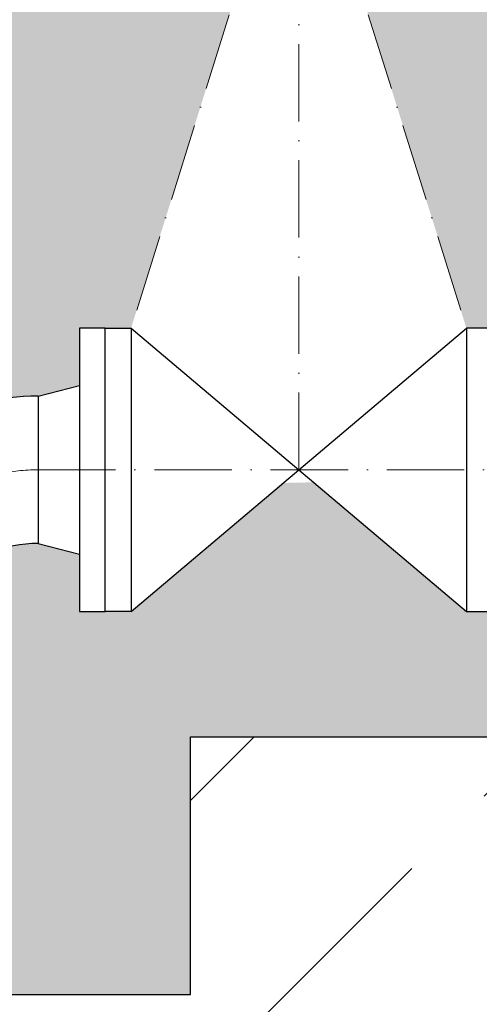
# Model space of a CAD drawing. Header units: millimetres. Extents: x -48448 to 452754, y -13941 to 17062.
# Tile 62 of 256: x 13752 to 14108, y -3978 to -3214. Entities that reach past the tile are written whole.
import ezdxf

# ---------------------------------------------------------------- set-up
doc = ezdxf.new("R2010")
doc.units = ezdxf.units.MM
doc.linetypes.add('ACAD_ISO10W100', pattern=[18, 12, -3, 0, -3])
doc.layers.add('Bemaßung', color=7, linetype='Continuous', lineweight=13)

msp = doc.modelspace()

# ---------------------------------------------------------------- hatches: boundary and pattern name
h = msp.add_hatch()
h.set_pattern_fill('ANSI33', color=256, scale=50)
h.set_pattern_definition([(45, (-26299.61749887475, 0), (-224.5064030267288, 224.5064030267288), []), (45, (-26075.11099887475, 0), (-224.5064030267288, 224.5064030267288), [158.75, -79.375])])
h.paths.add_polyline_path([(15183.88293021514, -2152.069021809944), (15158.88293021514, -2152.069021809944), (15158.88293021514, -2155.588926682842), (15163.88293021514, -2155.588926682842)], flags=16)
h.paths.add_polyline_path([(14833.88293021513, -2152.069021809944), (14808.88293021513, -2152.069021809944), (14808.88293021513, -2155.588926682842), (14813.88293021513, -2155.588926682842)], flags=16)
h.paths.add_polyline_path([(14808.88293021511, -3698.708484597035), (14808.88293021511, -3695.188579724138), (14803.88293021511, -3695.188579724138), (14783.88293021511, -3698.708484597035)], flags=16)
h.paths.add_polyline_path([(15255.82466911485, -3905.36756811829), (14933.88293021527, -3905.36756811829), (14933.88293021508, -3770.202525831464), (14819.23546252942, -3770.202525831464, -1), (14798.5303979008, -3770.202525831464), (14683.88293021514, -3770.202525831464), (13883.88293021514, -3770.202525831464), (13883.88293021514, -3970.202525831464), (13383.88293021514, -3970.202525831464), (13383.88293021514, -3770.202525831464), (13269.23546252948, -3770.202525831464, -1), (13248.53039790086, -3770.202525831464), (13133.8829302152, -3770.202525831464), (13133.8829302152, -4270.202525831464), (14890.98971140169, -4270.202525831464)])
h.paths.add_polyline_path([(14808.88293021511, -3841.696567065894), (14808.88293021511, -3845.216471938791), (14813.88293021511, -3845.216471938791), (14833.88293021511, -3841.696567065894)], flags=16)
h.paths.add_polyline_path([(13283.88293021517, -3841.696567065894), (13258.88293021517, -3841.696567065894), (13258.88293021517, -3845.216471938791), (13263.88293021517, -3845.216471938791)], flags=16)
h.paths.add_polyline_path([(16024.2338346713, -3494.999753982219), (16493.22585296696, -3479.869458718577), (16486.58119211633, -3273.905672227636), (16017.58917382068, -3289.035967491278)], flags=25)
edge = h.paths.add_edge_path()
edge.add_line((16955.6852954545, -3872.577230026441), (16955.6852954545, -3578.115524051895))
edge.add_line((16955.6852954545, -3578.115524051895), (14683.88293021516, -3621.938627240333))
edge.add_line((14683.88293021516, -3621.938627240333), (14683.88293021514, -3770.202525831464))
edge.add_line((14683.88293021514, -3770.202525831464), (14798.5303979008, -3770.202525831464))
edge.add_arc((14808.88293021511, -3770.202525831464), 10.35253231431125, 0, 180, ccw=False)
edge.add_line((14819.23546252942, -3770.202525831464), (14933.88293021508, -3770.202525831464))
edge.add_line((14933.88293021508, -3770.202525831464), (14933.88293021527, -3905.36756811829))
edge.add_line((14933.88293021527, -3905.36756811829), (15255.82466911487, -3905.36756811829))
edge.add_line((15255.82466911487, -3905.36756811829), (16955.6852954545, -3872.577230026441))
edge = h.paths.add_edge_path()
edge.add_line((16955.6852954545, -3463.794260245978), (16955.68529545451, -2111.11509883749))
edge.add_line((16955.68529545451, -2111.11509883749), (15344.88293021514, -2030.574980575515))
edge.add_line((15344.88293021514, -2030.574980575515), (15344.88293021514, -2080.574980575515))
edge.add_line((15344.88293021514, -2080.574980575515), (15169.23546252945, -2080.574980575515))
edge.add_arc((15158.88293021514, -2080.574980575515), 10.35253231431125, -180, 0, ccw=False)
edge.add_line((15148.53039790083, -2080.574980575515), (14819.23546252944, -2080.574980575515))
edge.add_arc((14808.88293021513, -2080.574980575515), 10.35253231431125, -180, 0, ccw=False)
edge.add_line((14798.53039790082, -2080.574980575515), (14683.88293021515, -2080.574980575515))
edge.add_line((14683.88293021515, -2080.574980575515), (14683.88293021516, -3507.617363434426))
edge.add_line((14683.88293021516, -3507.617363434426), (16955.6852954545, -3463.794260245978))
at = {"layer": 'Bemaßung'}
h = msp.add_hatch(color=254, dxfattribs=at)
h.dxf.hatch_style = 1
edge = h.paths.add_edge_path()
edge.add_spline(control_points=[(13511.56042902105, -2770.202525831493), (13507.81351673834, -2845.546237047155), (13497.63938579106, -2920.81168649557), (13491.86428464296, -2996.052525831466)], knot_values=[395.3288283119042, 395.3288283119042, 395.3288283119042, 395.3288283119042, 621.4842521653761, 621.4842521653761, 621.4842521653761, 621.4842521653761], degree=3, periodic=0)
edge.add_line((13491.86428464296, -2996.052525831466), (13559.73293021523, -2996.052525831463))
edge.add_line((13559.73293021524, -2996.052525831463), (13559.73293021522, -2770.202525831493))
edge.add_line((13559.73293021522, -2770.202525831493), (13511.56042902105, -2770.202525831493))
edge = h.paths.add_edge_path()
edge.add_line((13645.56081709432, -2770.202525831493), (13608.03293021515, -2770.202525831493))
edge.add_line((13608.03293021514, -2770.202525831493), (13608.03293021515, -3577.830013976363))
edge.add_arc((13765.88293021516, -3715.041893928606), 209.150000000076, 125.12001380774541, 139.0010402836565, ccw=False)
edge.add_line((13645.56081709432, -3543.967899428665), (13645.56081709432, -2770.202525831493))
edge = h.paths.add_edge_path()
edge.add_line((13952.88293021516, -2770.202525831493), (13687.96081709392, -2770.202525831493))
edge.add_line((13687.96081709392, -2770.202525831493), (13687.9608170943, -3520.949475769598))
edge.add_arc((13765.88293021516, -3715.041893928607), 209.1500000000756, 90.00000000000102, 111.8739370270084, ccw=False)
edge.add_line((13765.88293021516, -3505.891893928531), (13797.88293021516, -3497.541893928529))
edge.add_line((13797.88293021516, -3497.541893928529), (13797.88293021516, -3453.041893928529))
edge.add_line((13797.88293021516, -3453.041893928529), (13817.88293021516, -3453.041893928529))
edge.add_line((13817.88293021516, -3453.041893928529), (13837.88293021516, -3453.041893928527))
edge.add_line((13837.88293021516, -3453.041893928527), (13967.88293021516, -3038.041893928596))
edge.add_line((13967.88293021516, -3038.041893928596), (13947.88293021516, -3038.041893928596))
edge.add_line((13947.88293021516, -3038.041893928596), (13947.88293021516, -2913.041893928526))
edge.add_line((13947.88293021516, -2913.041893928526), (13952.88293021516, -2913.041893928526))
edge.add_line((13952.88293021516, -2913.041893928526), (13952.88293021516, -2770.202525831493))
edge = h.paths.add_edge_path()
edge.add_line((14383.88293021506, -2770.202525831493), (13982.88293021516, -2770.202525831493))
edge.add_line((13982.88293021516, -2770.202525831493), (13982.88293021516, -2913.041893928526))
edge.add_line((13982.88293021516, -2913.041893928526), (13987.88293021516, -2913.041893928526))
edge.add_line((13987.88293021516, -2913.041893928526), (13987.88293021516, -3038.041893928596))
edge.add_line((13987.88293021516, -3038.041893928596), (13967.88293021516, -3038.041893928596))
edge.add_line((13967.88293021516, -3038.041893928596), (14097.88293021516, -3453.041893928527))
edge.add_line((14097.88293021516, -3453.041893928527), (14117.88293021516, -3453.041893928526))
edge.add_line((14117.88293021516, -3453.041893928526), (14137.88293021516, -3453.041893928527))
edge.add_line((14137.88293021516, -3453.041893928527), (14137.88293021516, -3497.541893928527))
edge.add_line((14137.88293021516, -3497.541893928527), (14169.88293021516, -3505.891893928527))
edge.add_line((14169.88293021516, -3505.891893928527), (14192.82272365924, -3505.891893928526))
edge.add_arc((14274.88293021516, -3563.041893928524), 99.99999999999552, 34.85489168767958, 145.1451083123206, ccw=False)
edge.add_line((14356.94313677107, -3505.891893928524), (14379.88293021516, -3505.891893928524))
edge.add_line((14379.88293021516, -3505.891893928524), (14411.88293021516, -3497.541893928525))
edge.add_line((14411.88293021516, -3497.541893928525), (14411.88293021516, -3453.041893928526))
edge.add_line((14411.88293021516, -3453.041893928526), (14431.88293021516, -3453.041893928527))
edge.add_line((14431.88293021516, -3453.041893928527), (14451.88293021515, -3453.041893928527))
edge.add_line((14451.88293021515, -3453.041893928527), (14451.88293021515, -3497.541893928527))
edge.add_line((14451.88293021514, -3497.541893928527), (14483.88293021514, -3505.881262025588))
edge.add_line((14483.88293021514, -3505.881262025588), (14683.88293021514, -3502.023258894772))
edge.add_line((14683.88293021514, -3502.023258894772), (14683.88293021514, -2770.202525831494))
edge.add_line((14683.88293021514, -2770.202525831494), (14583.88281354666, -2770.202525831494))
edge.add_line((14583.88281354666, -2770.202525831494), (14583.88279735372, -3070.535129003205))
edge.add_arc((14533.88283056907, -3023.236854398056), 68.8267641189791, 223.4094697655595, 316.5905302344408, ccw=False)
edge.add_arc((14433.88289699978, -3023.236854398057), 68.8267641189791, 223.409469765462, 316.5905302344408, ccw=False)
edge.add_line((14383.88293021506, -3070.535129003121), (14383.88293021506, -2770.202525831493))
edge = h.paths.add_edge_path()
edge.add_line((14683.88293021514, -3616.344522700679), (14483.88313522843, -3620.202521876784))
edge.add_line((14483.88313522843, -3620.202521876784), (14451.88293021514, -3628.541893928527))
edge.add_line((14451.88293021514, -3628.541893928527), (14451.88293021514, -3673.041893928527))
edge.add_line((14451.88293021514, -3673.041893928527), (14431.88293021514, -3673.041893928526))
edge.add_line((14431.88293021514, -3673.041893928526), (14411.88293021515, -3673.041893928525))
edge.add_line((14411.88293021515, -3673.041893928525), (14411.88293021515, -3628.541893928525))
edge.add_line((14411.88293021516, -3628.541893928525), (14379.88293021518, -3620.19189392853))
edge.add_line((14379.88293021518, -3620.19189392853), (14356.94313677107, -3620.191893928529))
edge.add_arc((14274.88293021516, -3563.041893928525), 99.99999999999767, 214.8548916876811, 325.14510831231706, ccw=False)
edge.add_line((14192.82272365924, -3620.191893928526), (14169.88293021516, -3620.191893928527))
edge.add_line((14169.88293021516, -3620.191893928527), (14137.88293021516, -3628.541893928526))
edge.add_line((14137.88293021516, -3628.541893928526), (14137.88293021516, -3673.041893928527))
edge.add_line((14137.88293021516, -3673.041893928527), (14117.88293021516, -3673.041893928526))
edge.add_line((14117.88293021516, -3673.041893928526), (14097.88293021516, -3673.041893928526))
edge.add_line((14097.88293021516, -3673.041893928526), (13979.38413614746, -3572.773683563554))
edge.add_line((13979.38413614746, -3572.773683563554), (13955.84509797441, -3573.227751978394))
edge.add_line((13955.84509797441, -3573.227751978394), (13837.88293021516, -3673.041893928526))
edge.add_line((13837.88293021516, -3673.041893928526), (13817.88293021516, -3673.041893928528))
edge.add_line((13817.88293021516, -3673.041893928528), (13797.88293021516, -3673.041893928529))
edge.add_line((13797.88293021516, -3673.041893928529), (13797.88293021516, -3628.541893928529))
edge.add_line((13797.88293021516, -3628.541893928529), (13765.88293021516, -3620.191893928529))
edge.add_arc((13765.88293021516, -3715.041893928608), 94.85000000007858, 90, 145.238239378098)
edge.add_line((13687.96081709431, -3660.961705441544), (13687.96081709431, -3693.202525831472))
edge.add_line((13687.96081709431, -3693.202525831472), (13694.76081709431, -3717.202525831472))
edge.add_line((13694.76081709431, -3717.202525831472), (13741.76081709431, -3717.202525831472))
edge.add_line((13741.76081709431, -3717.202525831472), (13741.76081709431, -3733.202525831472))
edge.add_line((13741.76081709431, -3733.202525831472), (13741.76081709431, -3749.202525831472))
edge.add_line((13741.76081709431, -3749.202525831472), (13694.76081709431, -3749.202525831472))
edge.add_line((13694.76081709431, -3749.202525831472), (13687.96081709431, -3773.202525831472))
edge.add_line((13687.96081709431, -3773.202525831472), (13690.91081709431, -3837.202525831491))
edge.add_line((13690.91081709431, -3837.202525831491), (13692.91081709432, -3837.202525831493))
edge.add_line((13692.91081709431, -3837.202525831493), (13692.91081709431, -3852.202525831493))
edge.add_line((13692.91081709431, -3852.202525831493), (13690.91081709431, -3852.202525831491))
edge.add_arc((13609.76081709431, -3852.20252583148), 81.14999999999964, 272.37472012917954, 359.999999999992, ccw=False)
edge.add_arc((13569.25264653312, -3909.202525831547), 50.04489358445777, 328.7480188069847, 331.2378843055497, ccw=False)
edge.add_line((13612.03572237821, -3935.165957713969), (13593.94472851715, -3935.165957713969))
edge.add_line((13593.94472851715, -3935.165957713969), (13593.94472851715, -3940.165957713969))
edge.add_line((13593.94472851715, -3940.165957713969), (13585.89645434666, -3970.202525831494))
edge.add_line((13585.89645434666, -3970.202525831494), (13883.88293021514, -3970.202525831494))
edge.add_line((13883.88293021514, -3970.202525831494), (13883.88293021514, -3770.202525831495))
edge.add_line((13883.88293021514, -3770.202525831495), (14683.88293021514, -3770.202525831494))
edge.add_line((14683.88293021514, -3770.202525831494), (14683.88293021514, -3616.344522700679))
h.paths.add_polyline_path([(13559.73293021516, -3411.04891868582), (13549.08849410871, -3417.194486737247), (13549.08849410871, -3428.586581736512), (13559.73293021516, -3428.586581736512)])
h.paths.add_polyline_path([(13781.83614062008, -3161.67392891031), (13932.94118836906, -3161.67392891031)], flags=16)
h.paths.add_polyline_path([(13435.58433363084, -2996.052525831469), (13435.58433363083, -2770.202525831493), (13383.88293021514, -2770.202525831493), (13383.88293021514, -2960.202525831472), (13389.88293021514, -2960.202525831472), (13389.88293021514, -2996.052525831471)])
h.paths.add_polyline_path([(13457.08433363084, -2770.202525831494), (13457.08433363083, -2996.052525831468), (13491.86428464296, -2996.052525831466), (13491.93216233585, -2995.170796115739), (13492.00043890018, -2994.289064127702), (13492.06911046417, -2993.407329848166), (13492.13817315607, -2992.525593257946), (13492.20762310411, -2991.643854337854), (13492.2774564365, -2990.762113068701), (13492.3476692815, -2989.880369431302), (13492.41825776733, -2988.998623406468), (13492.48921802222, -2988.116874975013), (13492.5605461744, -2987.235124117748), (13492.6322383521, -2986.353370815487), (13492.70429068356, -2985.471615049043), (13492.77669929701, -2984.589856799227), (13492.84946032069, -2983.708096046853), (13492.92256988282, -2982.826332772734), (13492.99602411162, -2981.944566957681), (13493.06981913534, -2981.062798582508), (13493.14395108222, -2980.181027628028), (13493.21841608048, -2979.299254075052), (13493.29321025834, -2978.417477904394), (13493.36832974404, -2977.535699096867), (13493.44377066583, -2976.653917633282), (13493.51952915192, -2975.772133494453), (13493.59560133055, -2974.890346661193), (13493.67198332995, -2974.008557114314), (13493.74867127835, -2973.126764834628), (13493.82566130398, -2972.244969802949), (13493.90294953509, -2971.363172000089), (13493.98053209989, -2970.48137140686), (13494.05840512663, -2969.599568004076), (13494.13656474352, -2968.71776177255), (13494.2150070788, -2967.835952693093), (13494.29372826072, -2966.954140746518), (13494.37272441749, -2966.072325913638), (13494.45199167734, -2965.190508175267), (13494.53152616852, -2964.308687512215), (13494.61132401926, -2963.426863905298), (13494.69138135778, -2962.545037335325), (13494.77169431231, -2961.663207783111), (13494.8522590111, -2960.781375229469), (13494.93307158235, -2959.89953965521), (13495.01412815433, -2959.017701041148), (13495.09542485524, -2958.135859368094), (13495.17695781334, -2957.254014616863), (13495.25872315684, -2956.372166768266), (13495.34071701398, -2955.490315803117), (13495.42293551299, -2954.608461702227), (13495.50537478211, -2953.72660444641), (13495.58803094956, -2952.844744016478), (13495.67090014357, -2951.962880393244), (13495.75397849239, -2951.08101355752), (13495.83726212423, -2950.19914349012), (13495.92074716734, -2949.317270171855), (13496.00442974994, -2948.43539358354), (13496.08830600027, -2947.553513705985), (13496.17237204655, -2946.671630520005), (13496.25662401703, -2945.789744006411), (13496.34105803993, -2944.907854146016), (13496.42567024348, -2944.025960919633), (13496.51045675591, -2943.144064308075), (13496.59541370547, -2942.262164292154), (13496.68053722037, -2941.380260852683), (13496.76582342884, -2940.498353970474), (13496.85126845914, -2939.616443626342), (13496.93686843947, -2938.734529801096), (13497.02261949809, -2937.852612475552), (13497.1085177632, -2936.970691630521), (13497.19455936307, -2936.088767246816), (13497.2807404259, -2935.20683930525), (13497.36705707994, -2934.324907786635), (13497.45350545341, -2933.442972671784), (13497.54008167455, -2932.561033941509), (13497.62678187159, -2931.679091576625), (13497.71360217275, -2930.797145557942), (13497.80053870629, -2929.915195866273), (13497.88758760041, -2929.033242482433), (13497.97474498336, -2928.151285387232), (13498.06200698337, -2927.269324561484), (13498.14936972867, -2926.387359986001), (13498.23682934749, -2925.505391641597), (13498.32438196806, -2924.623419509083), (13498.41202371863, -2923.741443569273), (13498.4997507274, -2922.859463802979), (13498.58755912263, -2921.977480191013), (13498.67544503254, -2921.095492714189), (13498.76340458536, -2920.213501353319), (13498.85143390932, -2919.331506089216), (13498.93952913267, -2918.449506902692), (13499.02768638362, -2917.567503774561), (13499.11590179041, -2916.685496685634), (13499.20417148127, -2915.803485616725), (13499.29249158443, -2914.921470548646), (13499.38085822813, -2914.039451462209), (13499.4692675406, -2913.157428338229), (13499.55771565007, -2912.275401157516), (13499.64619868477, -2911.393369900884), (13499.73471277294, -2910.511334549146), (13499.82325404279, -2909.629295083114), (13499.91181862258, -2908.747251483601), (13500.00040264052, -2907.865203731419), (13500.08900222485, -2906.983151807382), (13500.17761350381, -2906.101095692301), (13500.26623260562, -2905.21903536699), (13500.35485565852, -2904.336970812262), (13500.44347879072, -2903.454902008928), (13500.53209813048, -2902.572828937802), (13500.62070980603, -2901.690751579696), (13500.70930994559, -2900.808669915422), (13500.79789467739, -2899.926583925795), (13500.88646012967, -2899.044493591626), (13500.97500243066, -2898.162398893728), (13501.06351770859, -2897.280299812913), (13501.15200209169, -2896.398196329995), (13501.24045170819, -2895.516088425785), (13501.32886268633, -2894.633976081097), (13501.41723115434, -2893.751859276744), (13501.50555324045, -2892.869737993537), (13501.59382507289, -2891.987612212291), (13501.68204277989, -2891.105481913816), (13501.77020248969, -2890.223347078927), (13501.85830033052, -2889.341207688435), (13501.9463324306, -2888.459063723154), (13502.03429491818, -2887.576915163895), (13502.12218392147, -2886.694761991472), (13502.20999556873, -2885.812604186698), (13502.29772598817, -2884.930441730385), (13502.38537130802, -2884.048274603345), (13502.47292765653, -2883.166102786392), (13502.56039116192, -2882.283926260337), (13502.64775795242, -2881.401745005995), (13502.73502415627, -2880.519559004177), (13502.82218590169, -2879.637368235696), (13502.90923931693, -2878.755172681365), (13502.9961805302, -2877.872972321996), (13503.08300566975, -2876.990767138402), (13503.1697108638, -2876.108557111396), (13503.25629224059, -2875.226342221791), (13503.34274592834, -2874.344122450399), (13503.4290680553, -2873.461897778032), (13503.51525474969, -2872.579668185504), (13503.60130213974, -2871.697433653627), (13503.68720635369, -2870.815194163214), (13503.77296351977, -2869.932949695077), (13503.85856976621, -2869.05070023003), (13503.94402122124, -2868.168445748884), (13504.02931401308, -2867.286186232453), (13504.11444426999, -2866.403921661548), (13504.19940812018, -2865.521652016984), (13504.28420169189, -2864.639377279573), (13504.36882111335, -2863.757097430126), (13504.45326251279, -2862.874812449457), (13504.53752201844, -2861.99252231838), (13504.62159575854, -2861.110227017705), (13504.70547986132, -2860.227926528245), (13504.78917045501, -2859.345620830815), (13504.87266366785, -2858.463309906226), (13504.95595562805, -2857.580993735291), (13505.03904246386, -2856.698672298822), (13505.1219203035, -2855.816345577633), (13505.20458527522, -2854.934013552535), (13505.28703350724, -2854.051676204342), (13505.36926112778, -2853.169333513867), (13505.4512642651, -2852.286985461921), (13505.5330390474, -2851.404632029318), (13505.61458160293, -2850.52227319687), (13505.69588805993, -2849.63990894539), (13505.77695454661, -2848.757539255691), (13505.85777719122, -2847.875164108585), (13505.93835212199, -2846.992783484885), (13506.01867546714, -2846.110397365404), (13506.09874335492, -2845.228005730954), (13506.17855191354, -2844.345608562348), (13506.25809727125, -2843.463205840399), (13506.33737555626, -2842.580797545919), (13506.41638289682, -2841.698383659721), (13506.49511542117, -2840.815964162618), (13506.57356925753, -2839.933539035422), (13506.65174053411, -2839.051108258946), (13506.72962537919, -2838.168671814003), (13506.80721992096, -2837.286229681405), (13506.88452028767, -2836.403781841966), (13506.96152260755, -2835.521328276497), (13507.03822300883, -2834.638868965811), (13507.11461761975, -2833.756403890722), (13507.19070256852, -2832.873933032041), (13507.2664739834, -2831.991456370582), (13507.3419279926, -2831.108973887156), (13507.41706072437, -2830.226485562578), (13507.49186830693, -2829.343991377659), (13507.5663468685, -2828.461491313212), (13507.64049253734, -2827.57898535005), (13507.71430144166, -2826.696473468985), (13507.7877697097, -2825.813955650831), (13507.8608934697, -2824.9314318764), (13507.93366884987, -2824.048902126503), (13508.00609197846, -2823.166366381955), (13508.0781589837, -2822.283824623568), (13508.14986599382, -2821.401276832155), (13508.22120913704, -2820.518722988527), (13508.29218454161, -2819.636163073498), (13508.36278833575, -2818.753597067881), (13508.4330166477, -2817.871024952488), (13508.50286560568, -2816.988446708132), (13508.57233133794, -2816.105862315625), (13508.6414099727, -2815.223271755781), (13508.71009763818, -2814.340675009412), (13508.77839046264, -2813.45807205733), (13508.84628457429, -2812.575462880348), (13508.91377610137, -2811.69284745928), (13508.98086117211, -2810.810225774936), (13509.04753591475, -2809.927597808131), (13509.1137964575, -2809.044963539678), (13509.17963892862, -2808.162322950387), (13509.24505945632, -2807.279676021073), (13509.31005416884, -2806.397022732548), (13509.37461919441, -2805.514363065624), (13509.43875066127, -2804.631697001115), (13509.50244469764, -2803.749024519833), (13509.56569743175, -2802.86634560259), (13509.62850499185, -2801.983660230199), (13509.69086350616, -2801.100968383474), (13509.75276910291, -2800.218270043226), (13509.81421791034, -2799.335565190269), (13509.87520605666, -2798.452853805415), (13509.93572967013, -2797.570135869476), (13509.99578487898, -2796.687411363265), (13510.05536781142, -2795.804680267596), (13510.11447459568, -2794.92194256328), (13510.17310136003, -2794.039198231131), (13510.23124423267, -2793.156447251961), (13510.28889934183, -2792.273689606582), (13510.34606281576, -2791.390925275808), (13510.40273078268, -2790.508154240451), (13510.45889937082, -2789.625376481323), (13510.51456470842, -2788.742591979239), (13510.56972292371, -2787.859800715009), (13510.62437014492, -2786.977002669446), (13510.67850250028, -2786.094197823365), (13510.73211611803, -2785.211386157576), (13510.78520712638, -2784.328567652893), (13510.83777165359, -2783.445742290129), (13510.88980582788, -2782.562910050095), (13510.94130577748, -2781.680070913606), (13510.99226763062, -2780.797224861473), (13511.04268751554, -2779.914371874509), (13511.09256156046, -2779.031511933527), (13511.14188589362, -2778.148645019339), (13511.19065664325, -2777.265771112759), (13511.23886993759, -2776.382890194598), (13511.28652190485, -2775.50000224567), (13511.33360867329, -2774.617107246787), (13511.38012637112, -2773.734205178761), (13511.42607112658, -2772.851296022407), (13511.4714390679, -2771.968379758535), (13511.51622632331, -2771.08545636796), (13511.56042902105, -2770.202525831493)])
h.paths.add_polyline_path([(13457.08433363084, -3044.352525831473), (13457.08433363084, -3415.962647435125), (13464.82960825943, -3415.962647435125), (13464.82960825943, -3390.202525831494), (13493.94472851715, -3390.202525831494), (13494.13099060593, -3388.855039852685), (13494.31716568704, -3387.507552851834), (13494.50316675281, -3386.160063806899), (13494.68890679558, -3384.812571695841), (13494.87429880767, -3383.465075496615), (13495.05925578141, -3382.117574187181), (13495.24369070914, -3380.770066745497), (13495.42751658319, -3379.422552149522), (13495.61064639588, -3378.075029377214), (13495.79299313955, -3376.727497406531), (13495.97446980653, -3375.379955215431), (13496.15498938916, -3374.032401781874), (13496.33446487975, -3372.684836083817), (13496.51280927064, -3371.337257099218), (13496.68993555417, -3369.989663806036), (13496.86575672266, -3368.64205518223), (13497.04018576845, -3367.294430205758), (13497.21313568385, -3365.946787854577), (13497.38451946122, -3364.599127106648), (13497.55425009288, -3363.251446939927), (13497.72224057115, -3361.903746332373), (13497.88840388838, -3360.556024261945), (13498.05265303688, -3359.2082797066), (13498.21490100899, -3357.860511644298), (13498.37506079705, -3356.512719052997), (13498.53304539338, -3355.164900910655), (13498.68876779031, -3353.817056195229), (13498.84214098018, -3352.46918388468), (13498.99307795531, -3351.121282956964), (13499.14149170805, -3349.773352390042), (13499.28729523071, -3348.425391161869), (13499.43040151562, -3347.077398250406), (13499.57072355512, -3345.729372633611), (13499.70817434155, -3344.381313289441), (13499.84266686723, -3343.033219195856), (13499.97411412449, -3341.685089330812), (13500.10242910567, -3340.336922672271), (13500.22752480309, -3338.988718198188), (13500.34931420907, -3337.640474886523), (13500.46771031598, -3336.292191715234), (13500.58262611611, -3334.943867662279), (13500.69397460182, -3333.595501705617), (13500.80166876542, -3332.247092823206), (13500.90562159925, -3330.898639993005), (13501.00574609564, -3329.550142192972), (13501.10195524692, -3328.201598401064), (13501.19416204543, -3326.853007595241), (13501.28227948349, -3325.504368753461), (13501.36622055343, -3324.155680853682), (13501.44589824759, -3322.806942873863), (13501.5212255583, -3321.458153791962), (13501.59211547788, -3320.109312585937), (13501.65848099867, -3318.760418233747), (13501.72023511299, -3317.41146971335), (13501.77729081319, -3316.062466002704), (13501.82956109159, -3314.713406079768), (13501.87695894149, -3313.36428892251), (13501.91942495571, -3312.015113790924), (13501.95699948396, -3310.665880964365), (13501.9897454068, -3309.316590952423), (13502.01772560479, -3307.967244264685), (13502.0410029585, -3306.617841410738), (13502.0596403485, -3305.268382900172), (13502.07370065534, -3303.918869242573), (13502.08324675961, -3302.56930094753), (13502.08834154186, -3301.219678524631), (13502.08904788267, -3299.870002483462), (13502.0854286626, -3298.520273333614), (13502.07754676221, -3297.170491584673), (13502.06546506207, -3295.820657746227), (13502.04924644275, -3294.470772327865), (13502.02895378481, -3293.120835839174), (13502.00464996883, -3291.770848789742), (13501.97639787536, -3290.420811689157), (13501.94426038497, -3289.070725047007), (13501.90830037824, -3287.72058937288), (13501.86858073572, -3286.370405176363), (13501.82516433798, -3285.020172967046), (13501.7781140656, -3283.669893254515), (13501.72749279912, -3282.319566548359), (13501.67336341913, -3280.969193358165), (13501.61578880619, -3279.618774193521), (13501.55483184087, -3278.268309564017), (13501.49055540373, -3276.917799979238), (13501.42302237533, -3275.567245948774), (13501.35229563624, -3274.216647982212), (13501.27843806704, -3272.86600658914), (13501.20151254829, -3271.515322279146), (13501.12158196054, -3270.164595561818), (13501.03870918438, -3268.813826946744), (13500.95295710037, -3267.463016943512), (13500.86438858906, -3266.112166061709), (13500.77306653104, -3264.761274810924), (13500.67905380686, -3263.410343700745), (13500.58241329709, -3262.059373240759), (13500.4832078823, -3260.708363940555), (13500.38150044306, -3259.35731630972), (13500.27735385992, -3258.006230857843), (13500.17083101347, -3256.65510809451), (13500.06199478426, -3255.303948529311), (13499.95090805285, -3253.952752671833), (13499.83763369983, -3252.601521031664), (13499.72223460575, -3251.250254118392), (13499.60477365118, -3249.898952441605), (13499.48531371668, -3248.54761651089), (13499.36391768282, -3247.196246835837), (13499.24064843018, -3245.844843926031), (13499.1155688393, -3244.493408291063), (13498.98874179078, -3243.141940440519), (13498.86023016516, -3241.790440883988), (13498.73009684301, -3240.438910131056), (13498.59840470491, -3239.087348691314), (13498.46521663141, -3237.735757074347), (13498.33059550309, -3236.384135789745), (13498.1946042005, -3235.032485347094), (13498.05730560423, -3233.680806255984), (13497.91876259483, -3232.329099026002), (13497.77903805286, -3230.977364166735), (13497.6381948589, -3229.625602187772), (13497.49629589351, -3228.273813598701), (13497.35340403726, -3226.921998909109), (13497.20958217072, -3225.570158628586), (13497.06489317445, -3224.218293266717), (13496.91939992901, -3222.866403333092), (13496.77316531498, -3221.514489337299), (13496.62625221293, -3220.162551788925), (13496.4787235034, -3218.810591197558), (13496.33064206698, -3217.458608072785), (13496.18207078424, -3216.106602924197), (13496.03307253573, -3214.754576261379), (13495.88371020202, -3213.40252859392), (13495.73404666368, -3212.050460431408), (13495.58414480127, -3210.698372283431), (13495.43406749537, -3209.346264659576), (13495.28387762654, -3207.994138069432), (13495.13363807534, -3206.641993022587), (13494.98341172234, -3205.289830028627), (13494.83326144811, -3203.937649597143), (13494.68325013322, -3202.585452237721), (13494.53344065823, -3201.233238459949), (13494.38389590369, -3199.881008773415), (13494.2346787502, -3198.528763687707), (13494.08585207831, -3197.176503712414), (13493.93747876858, -3195.824229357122), (13493.78962170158, -3194.471941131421), (13493.64234375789, -3193.119639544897), (13493.49570781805, -3191.767325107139), (13493.34977676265, -3190.414998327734), (13493.20461347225, -3189.062659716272), (13493.06028082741, -3187.710309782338), (13492.91684170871, -3186.357949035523), (13492.7743589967, -3185.005577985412), (13492.63289557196, -3183.653197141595), (13492.49251431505, -3182.300807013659), (13492.35327810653, -3180.948408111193), (13492.21524982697, -3179.596000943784), (13492.07849235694, -3178.243586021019), (13491.94306857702, -3176.891163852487), (13491.80904136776, -3175.538734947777), (13491.67647360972, -3174.186299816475), (13491.54542818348, -3172.83385896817), (13491.41596796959, -3171.48141291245), (13491.28815584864, -3170.128962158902), (13491.16205470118, -3168.776507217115), (13491.03772740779, -3167.424048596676), (13490.91523684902, -3166.071586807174), (13490.79464590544, -3164.719122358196), (13490.67601745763, -3163.36665575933), (13490.55941438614, -3162.014187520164), (13490.44489957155, -3160.661718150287), (13490.33253589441, -3159.309248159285), (13490.2223862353, -3157.956778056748), (13490.11451347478, -3156.604308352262), (13490.00898049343, -3155.251839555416), (13489.90585017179, -3153.899372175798), (13489.80518539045, -3152.546906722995), (13489.70704720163, -3151.194443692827), (13489.61145875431, -3149.841983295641), (13489.51840746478, -3148.489525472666), (13489.42787935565, -3147.137070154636), (13489.33986044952, -3145.784617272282), (13489.254336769, -3144.432166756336), (13489.17129433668, -3143.07971853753), (13489.09071917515, -3141.727272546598), (13489.01259730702, -3140.37482871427), (13488.9369147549, -3139.02238697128), (13488.86365754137, -3137.669947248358), (13488.79281168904, -3136.317509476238), (13488.72436322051, -3134.965073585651), (13488.65829815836, -3133.612639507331), (13488.59460252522, -3132.260207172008), (13488.53326234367, -3130.907776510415), (13488.47426363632, -3129.555347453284), (13488.41759242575, -3128.202919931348), (13488.36323473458, -3126.850493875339), (13488.3111765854, -3125.498069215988), (13488.26140400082, -3124.145645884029), (13488.21390300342, -3122.793223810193), (13488.16865961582, -3121.440802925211), (13488.12565986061, -3120.088383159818), (13488.08488976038, -3118.735964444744), (13488.04633533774, -3117.383546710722), (13488.00998261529, -3116.031129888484), (13487.97581761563, -3114.678713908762), (13487.94382636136, -3113.326298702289), (13487.91399487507, -3111.973884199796), (13487.88630917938, -3110.621470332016), (13487.86075529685, -3109.269057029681), (13487.83731925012, -3107.916644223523), (13487.81598706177, -3106.564231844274), (13487.79674475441, -3105.211819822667), (13487.77957835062, -3103.859408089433), (13487.76447387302, -3102.506996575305), (13487.7514173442, -3101.154585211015), (13487.74039478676, -3099.802173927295), (13487.73139222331, -3098.449762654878), (13487.72439567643, -3097.097351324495), (13487.71939116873, -3095.744939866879), (13487.71636472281, -3094.392528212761), (13487.71530236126, -3093.040116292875), (13487.71619010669, -3091.687704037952), (13487.7190139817, -3090.335291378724), (13487.72376000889, -3088.982878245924), (13487.73041421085, -3087.630464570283), (13487.73896261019, -3086.278050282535), (13487.7493912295, -3084.92563531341), (13487.76168609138, -3083.573219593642), (13487.77583321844, -3082.220803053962), (13487.79181863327, -3080.868385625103), (13487.80962835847, -3079.515967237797), (13487.82924841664, -3078.163547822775), (13487.85066483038, -3076.811127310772), (13487.87386362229, -3075.458705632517), (13487.89883081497, -3074.106282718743), (13487.92555243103, -3072.753858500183), (13487.95401449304, -3071.401432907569), (13487.98420302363, -3070.049005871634), (13488.01610404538, -3068.696577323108), (13488.0497035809, -3067.344147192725), (13488.08498765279, -3065.991715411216), (13488.12194228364, -3064.639281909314), (13488.16055349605, -3063.286846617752), (13488.20080731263, -3061.934409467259), (13488.24268975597, -3060.581970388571), (13488.28618684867, -3059.229529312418), (13488.33128461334, -3057.877086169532), (13488.37796907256, -3056.524640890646), (13488.42622624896, -3055.172193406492), (13488.47604216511, -3053.819743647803), (13488.52740284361, -3052.467291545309), (13488.58029430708, -3051.114837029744), (13488.63470257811, -3049.76238003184), (13488.69061367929, -3048.409920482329), (13488.74801363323, -3047.057458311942), (13488.80688846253, -3045.704993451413), (13488.86722418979, -3044.352525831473)])
h.paths.add_polyline_path([(13435.58433363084, -3428.586581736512), (13435.58433363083, -3415.337364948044), (13390.56850614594, -3389.347464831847), (13394.76170372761, -3382.084633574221), (13435.58433363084, -3405.653589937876), (13435.58433363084, -3044.352525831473), (13389.88293021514, -3044.352525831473), (13389.88293021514, -3080.202525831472), (13383.88293021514, -3080.202525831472), (13383.88293021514, -3970.202525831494), (13401.99300268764, -3970.202525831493), (13393.94472851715, -3940.165957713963), (13393.94472851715, -3850.133497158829), (13411.99300268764, -3820.096929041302), (13411.99300268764, -3761.586707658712), (13403.94472851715, -3731.550139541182), (13393.94472851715, -3721.550139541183), (13393.94472851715, -3476.13118529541), (13403.94472851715, -3466.13118529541), (13406.97568565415, -3466.13118529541), (13406.97568565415, -3453.807456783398), (13412.55297389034, -3453.807456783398), (13412.55297389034, -3428.586581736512)])

# ---------------------------------------------------------------- linework, layer by layer
at = {"linetype": 'ACAD_ISO10W100', "lineweight": 18, "ltscale": 5}
for p, q in [((13967.88293021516, -3563.041893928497), (13967.88293021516, -791.0585736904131)), ((13967.88293021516, -3038.041893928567), (13837.88293021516, -3453.041893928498)), ((13967.88293021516, -3038.041893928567), (14097.88293021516, -3453.041893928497)), ((13765.88293021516, -3563.0418939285), (14483.88303272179, -3563.041891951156))]:
    msp.add_line(p, q, dxfattribs=at)
for p, q in [((13837.88293021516, -3453.041893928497), (14097.88293021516, -3673.041893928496)), ((13837.88293021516, -3673.041893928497), (14097.88293021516, -3453.041893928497)), ((13765.88293021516, -3505.891893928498), (13797.88293021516, -3497.541893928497)), ((13765.88293021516, -3505.8918939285), (13765.88293021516, -3620.191893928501)), ((13765.88293021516, -3620.191893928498), (13797.88293021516, -3628.541893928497)), ((13883.88293021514, -3770.202525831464), (14683.88293021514, -3770.202525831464)), ((13883.88293021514, -3970.202525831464), (13883.88293021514, -3770.202525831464)), ((13383.88293021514, -3970.202525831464), (13883.88293021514, -3970.202525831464))]:
    msp.add_line(p, q)
for points in [[(13797.88293021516, -3673.041893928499), (13817.88293021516, -3673.041893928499), (13817.88293021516, -3453.041893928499), (13797.88293021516, -3453.0418939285)], [(13837.88293021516, -3673.041893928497), (13817.88293021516, -3673.041893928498), (13817.88293021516, -3453.041893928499), (13837.88293021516, -3453.041893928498)], [(14097.88293021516, -3673.041893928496), (14117.88293021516, -3673.041893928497), (14117.88293021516, -3453.041893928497), (14097.88293021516, -3453.041893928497)]]:
    msp.add_lwpolyline(points, close=True)
for radius, end in [(209.1500000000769, 139.0010402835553), (94.85000000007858, 180)]:
    msp.add_arc((13765.88293021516, -3715.041893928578), radius, 90, end)
msp.add_arc((13765.88293021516, -3715.041893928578), 152, 90, 180, dxfattribs=at)

doc.saveas('drawing.dxf')
